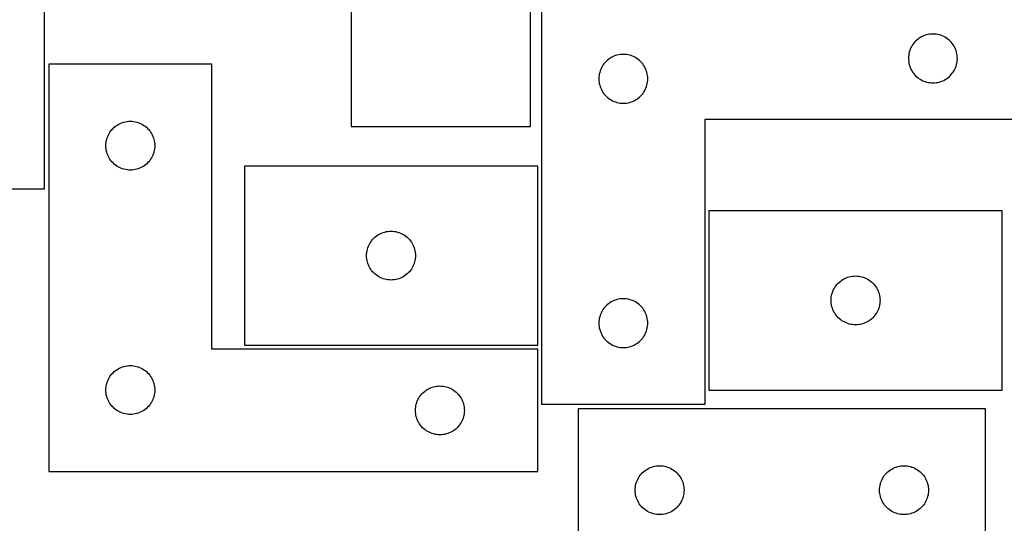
# Model space of a CAD drawing. Header units: millimetres. Extents: x 7 to 1243, y 7 to 1548.
# Tile 22 of 25: x 688 to 1051, y 1177 to 1362. Entities that reach past the tile are written whole.
import ezdxf

# ---------------------------------------------------------------- set-up
doc = ezdxf.new("R2010")
doc.units = ezdxf.units.MM
doc.layers.add('CUT', color=7, linetype='CONTINUOUS', true_color=0x000000)

msp = doc.modelspace()

# ---------------------------------------------------------------- linework, layer by layer
at = {"layer": 'CUT'}
for p, q in [((810.186369, 1430.917268), (810.186369, 1322.917268)), ((876.186369, 1322.917268), (876.186369, 1430.917268)), ((697.293852, 1299.968294), (697.293852, 1407.968294)), ((880.369566, 1220.459504), (880.369566, 1370.459504)), ((1020.388967, 1356.031359), (1019.869566, 1355.753733)), ((1020.925415, 1356.27442), (1020.388967, 1356.031359)), ((1021.47661, 1356.481875), (1020.925415, 1356.27442)), ((1022.040194, 1356.652836), (1021.47661, 1356.481875)), ((1022.613753, 1356.786572), (1022.040194, 1356.652836)), ((1023.19483, 1356.882508), (1022.613753, 1356.786572)), ((1023.780937, 1356.940234), (1023.19483, 1356.882508)), ((1024.369566, 1356.959504), (1023.780937, 1356.940234)), ((1024.958194, 1356.940234), (1024.369566, 1356.959504)), ((1025.544301, 1356.882508), (1024.958194, 1356.940234)), ((1026.125379, 1356.786572), (1025.544301, 1356.882508)), ((1026.698937, 1356.652836), (1026.125379, 1356.786572)), ((1027.262521, 1356.481875), (1026.698937, 1356.652836)), ((1027.813717, 1356.27442), (1027.262521, 1356.481875)), ((1028.350164, 1356.031359), (1027.813717, 1356.27442)), ((1028.869566, 1355.753733), (1028.350164, 1356.031359)), ((1016.575337, 1352.459504), (1016.297711, 1351.940102)), ((1016.886339, 1352.959636), (1016.575337, 1352.459504)), ((1017.229386, 1353.438357), (1016.886339, 1352.959636)), ((1017.603007, 1353.893616), (1017.229386, 1353.438357)), ((1018.005605, 1354.323465), (1017.603007, 1353.893616)), ((1018.435453, 1354.726062), (1018.005605, 1354.323465)), ((1018.890713, 1355.099684), (1018.435453, 1354.726062)), ((1019.369434, 1355.442731), (1018.890713, 1355.099684)), ((1019.869566, 1355.753733), (1019.369434, 1355.442731)), ((1029.369698, 1355.442731), (1028.869566, 1355.753733)), ((1029.848418, 1355.099684), (1029.369698, 1355.442731)), ((1030.303678, 1354.726062), (1029.848418, 1355.099684)), ((1030.733527, 1354.323465), (1030.303678, 1354.726062)), ((1031.136124, 1353.893616), (1030.733527, 1354.323465)), ((1031.509746, 1353.438357), (1031.136124, 1353.893616)), ((1031.852792, 1352.959636), (1031.509746, 1353.438357)), ((1032.163794, 1352.459504), (1031.852792, 1352.959636)), ((1032.44142, 1351.940102), (1032.163794, 1352.459504)), ((906.925415, 1348.77442), (906.388967, 1348.531359)), ((907.47661, 1348.981875), (906.925415, 1348.77442)), ((908.040194, 1349.152836), (907.47661, 1348.981875)), ((908.613753, 1349.286572), (908.040194, 1349.152836)), ((909.19483, 1349.382508), (908.613753, 1349.286572)), ((909.780937, 1349.440234), (909.19483, 1349.382508)), ((910.369566, 1349.459504), (909.780937, 1349.440234)), ((910.958194, 1349.440234), (910.369566, 1349.459504)), ((911.544301, 1349.382508), (910.958194, 1349.440234)), ((912.125379, 1349.286572), (911.544301, 1349.382508)), ((912.698937, 1349.152836), (912.125379, 1349.286572)), ((913.262521, 1348.981875), (912.698937, 1349.152836)), ((913.813717, 1348.77442), (913.262521, 1348.981875)), ((914.350164, 1348.531359), (913.813717, 1348.77442)), ((1015.446562, 1349.13424), (1015.388835, 1348.548132)), ((1015.542498, 1349.715317), (1015.446562, 1349.13424)), ((1015.676233, 1350.288875), (1015.542498, 1349.715317)), ((1015.847194, 1350.852459), (1015.676233, 1350.288875)), ((1016.05465, 1351.403655), (1015.847194, 1350.852459)), ((1016.297711, 1351.940102), (1016.05465, 1351.403655)), ((1032.684481, 1351.403655), (1032.44142, 1351.940102)), ((1032.891937, 1350.852459), (1032.684481, 1351.403655)), ((1033.062898, 1350.288875), (1032.891937, 1350.852459)), ((1033.196633, 1349.715317), (1033.062898, 1350.288875)), ((1033.292569, 1349.13424), (1033.196633, 1349.715317)), ((1033.350296, 1348.548132), (1033.292569, 1349.13424)), ((758.848571, 1345.823274), (698.848571, 1345.823274)), ((698.848571, 1345.823274), (698.848571, 1195.823274)), ((758.848571, 1240.823274), (758.848571, 1345.823274)), ((902.886339, 1345.459636), (902.575337, 1344.959504)), ((903.229386, 1345.938357), (902.886339, 1345.459636)), ((903.603007, 1346.393616), (903.229386, 1345.938357)), ((904.005605, 1346.823465), (903.603007, 1346.393616)), ((904.435453, 1347.226062), (904.005605, 1346.823465)), ((904.890713, 1347.599684), (904.435453, 1347.226062)), ((905.369434, 1347.942731), (904.890713, 1347.599684)), ((905.869566, 1348.253733), (905.369434, 1347.942731)), ((906.388967, 1348.531359), (905.869566, 1348.253733)), ((914.869566, 1348.253733), (914.350164, 1348.531359)), ((915.369698, 1347.942731), (914.869566, 1348.253733)), ((915.848418, 1347.599684), (915.369698, 1347.942731)), ((916.303678, 1347.226062), (915.848418, 1347.599684)), ((916.733527, 1346.823465), (916.303678, 1347.226062)), ((917.136124, 1346.393616), (916.733527, 1346.823465)), ((917.509746, 1345.938357), (917.136124, 1346.393616)), ((917.852792, 1345.459636), (917.509746, 1345.938357)), ((918.163794, 1344.959504), (917.852792, 1345.459636)), ((1015.388835, 1348.548132), (1015.369566, 1347.959504)), ((1015.369566, 1347.959504), (1015.388835, 1347.370876)), ((1015.388835, 1347.370876), (1015.446562, 1346.784768)), ((1015.446562, 1346.784768), (1015.542498, 1346.203691)), ((1015.542498, 1346.203691), (1015.676233, 1345.630133)), ((1015.676233, 1345.630133), (1015.847194, 1345.066549)), ((1015.847194, 1345.066549), (1016.05465, 1344.515353)), ((1032.684481, 1344.515353), (1032.891937, 1345.066549)), ((1032.891937, 1345.066549), (1033.062898, 1345.630133)), ((1033.062898, 1345.630133), (1033.196633, 1346.203691)), ((1033.196633, 1346.203691), (1033.292569, 1346.784768)), ((1033.292569, 1346.784768), (1033.350296, 1347.370876)), ((1033.369566, 1347.959504), (1033.350296, 1348.548132)), ((1033.350296, 1347.370876), (1033.369566, 1347.959504)), ((901.446562, 1341.63424), (901.388835, 1341.048132)), ((901.542498, 1342.215317), (901.446562, 1341.63424)), ((901.676233, 1342.788875), (901.542498, 1342.215317)), ((901.847194, 1343.352459), (901.676233, 1342.788875)), ((902.05465, 1343.903655), (901.847194, 1343.352459)), ((902.297711, 1344.440102), (902.05465, 1343.903655)), ((902.575337, 1344.959504), (902.297711, 1344.440102)), ((918.44142, 1344.440102), (918.163794, 1344.959504)), ((918.684481, 1343.903655), (918.44142, 1344.440102)), ((918.891937, 1343.352459), (918.684481, 1343.903655)), ((919.062898, 1342.788875), (918.891937, 1343.352459)), ((919.196633, 1342.215317), (919.062898, 1342.788875)), ((919.292569, 1341.63424), (919.196633, 1342.215317)), ((919.350296, 1341.048132), (919.292569, 1341.63424)), ((1016.05465, 1344.515353), (1016.297711, 1343.978906)), ((1016.297711, 1343.978906), (1016.575337, 1343.459504)), ((1016.575337, 1343.459504), (1016.886339, 1342.959372)), ((1016.886339, 1342.959372), (1017.229386, 1342.480651)), ((1017.229386, 1342.480651), (1017.603007, 1342.025392)), ((1017.603007, 1342.025392), (1018.005605, 1341.595543)), ((1018.005605, 1341.595543), (1018.435453, 1341.192946)), ((1030.303678, 1341.192946), (1030.733527, 1341.595543)), ((1030.733527, 1341.595543), (1031.136124, 1342.025392)), ((1031.136124, 1342.025392), (1031.509746, 1342.480651)), ((1031.509746, 1342.480651), (1031.852792, 1342.959372)), ((1031.852792, 1342.959372), (1032.163794, 1343.459504)), ((1032.163794, 1343.459504), (1032.44142, 1343.978906)), ((1032.44142, 1343.978906), (1032.684481, 1344.515353)), ((901.388835, 1341.048132), (901.369566, 1340.459504)), ((901.369566, 1340.459504), (901.388835, 1339.870876)), ((901.388835, 1339.870876), (901.446562, 1339.284768)), ((901.446562, 1339.284768), (901.542498, 1338.703691)), ((901.542498, 1338.703691), (901.676233, 1338.130133)), ((901.676233, 1338.130133), (901.847194, 1337.566549)), ((918.891937, 1337.566549), (919.062898, 1338.130133)), ((919.062898, 1338.130133), (919.196633, 1338.703691)), ((919.196633, 1338.703691), (919.292569, 1339.284768)), ((919.292569, 1339.284768), (919.350296, 1339.870876)), ((919.369566, 1340.459504), (919.350296, 1341.048132)), ((919.350296, 1339.870876), (919.369566, 1340.459504)), ((1018.435453, 1341.192946), (1018.890713, 1340.819324)), ((1018.890713, 1340.819324), (1019.369434, 1340.476278)), ((1019.369434, 1340.476278), (1019.869566, 1340.165275)), ((1019.869566, 1340.165275), (1020.388967, 1339.887649)), ((1020.388967, 1339.887649), (1020.925415, 1339.644588)), ((1020.925415, 1339.644588), (1021.47661, 1339.437133)), ((1021.47661, 1339.437133), (1022.040194, 1339.266172)), ((1022.040194, 1339.266172), (1022.613753, 1339.132436)), ((1022.613753, 1339.132436), (1023.19483, 1339.0365)), ((1023.19483, 1339.0365), (1023.780937, 1338.978774)), ((1023.780937, 1338.978774), (1024.369566, 1338.959504)), ((1024.369566, 1338.959504), (1024.958194, 1338.978774)), ((1024.958194, 1338.978774), (1025.544301, 1339.0365)), ((1025.544301, 1339.0365), (1026.125379, 1339.132436)), ((1026.125379, 1339.132436), (1026.698937, 1339.266172)), ((1026.698937, 1339.266172), (1027.262521, 1339.437133)), ((1027.262521, 1339.437133), (1027.813717, 1339.644588)), ((1027.813717, 1339.644588), (1028.350164, 1339.887649)), ((1028.350164, 1339.887649), (1028.869566, 1340.165275)), ((1028.869566, 1340.165275), (1029.369698, 1340.476278)), ((1029.369698, 1340.476278), (1029.848418, 1340.819324)), ((1029.848418, 1340.819324), (1030.303678, 1341.192946)), ((901.847194, 1337.566549), (902.05465, 1337.015353)), ((902.05465, 1337.015353), (902.297711, 1336.478906)), ((902.297711, 1336.478906), (902.575337, 1335.959504)), ((902.575337, 1335.959504), (902.886339, 1335.459372)), ((902.886339, 1335.459372), (903.229386, 1334.980651)), ((903.229386, 1334.980651), (903.603007, 1334.525392)), ((903.603007, 1334.525392), (904.005605, 1334.095543)), ((916.733527, 1334.095543), (917.136124, 1334.525392)), ((917.136124, 1334.525392), (917.509746, 1334.980651)), ((917.509746, 1334.980651), (917.852792, 1335.459372)), ((917.852792, 1335.459372), (918.163794, 1335.959504)), ((918.163794, 1335.959504), (918.44142, 1336.478906)), ((918.44142, 1336.478906), (918.684481, 1337.015353)), ((918.684481, 1337.015353), (918.891937, 1337.566549)), ((904.005605, 1334.095543), (904.435453, 1333.692946)), ((904.435453, 1333.692946), (904.890713, 1333.319324)), ((904.890713, 1333.319324), (905.369434, 1332.976278)), ((905.369434, 1332.976278), (905.869566, 1332.665275)), ((905.869566, 1332.665275), (906.388967, 1332.387649)), ((906.388967, 1332.387649), (906.925415, 1332.144588)), ((906.925415, 1332.144588), (907.47661, 1331.937133)), ((907.47661, 1331.937133), (908.040194, 1331.766172)), ((908.040194, 1331.766172), (908.613753, 1331.632436)), ((908.613753, 1331.632436), (909.19483, 1331.5365)), ((909.19483, 1331.5365), (909.780937, 1331.478774)), ((909.780937, 1331.478774), (910.369566, 1331.459504)), ((910.369566, 1331.459504), (910.958194, 1331.478774)), ((910.958194, 1331.478774), (911.544301, 1331.5365)), ((911.544301, 1331.5365), (912.125379, 1331.632436)), ((912.125379, 1331.632436), (912.698937, 1331.766172)), ((912.698937, 1331.766172), (913.262521, 1331.937133)), ((913.262521, 1331.937133), (913.813717, 1332.144588)), ((913.813717, 1332.144588), (914.350164, 1332.387649)), ((914.350164, 1332.387649), (914.869566, 1332.665275)), ((914.869566, 1332.665275), (915.369698, 1332.976278)), ((915.369698, 1332.976278), (915.848418, 1333.319324)), ((915.848418, 1333.319324), (916.303678, 1333.692946)), ((916.303678, 1333.692946), (916.733527, 1334.095543)), ((723.369718, 1322.963454), (723.848439, 1323.3065)), ((723.848439, 1323.3065), (724.348571, 1323.617502)), ((724.348571, 1323.617502), (724.867973, 1323.895128)), ((724.867973, 1323.895128), (725.40442, 1324.138189)), ((725.40442, 1324.138189), (725.955616, 1324.345645)), ((725.955616, 1324.345645), (726.519199, 1324.516606)), ((726.519199, 1324.516606), (727.092758, 1324.650341)), ((727.092758, 1324.650341), (727.673835, 1324.746277)), ((727.673835, 1324.746277), (728.259943, 1324.804004)), ((728.259943, 1324.804004), (728.848571, 1324.823274)), ((728.848571, 1324.823274), (729.437199, 1324.804004)), ((729.437199, 1324.804004), (730.023307, 1324.746277)), ((730.023307, 1324.746277), (730.604384, 1324.650341)), ((730.604384, 1324.650341), (731.177942, 1324.516606)), ((731.177942, 1324.516606), (731.741526, 1324.345645)), ((731.741526, 1324.345645), (732.292722, 1324.138189)), ((732.292722, 1324.138189), (732.829169, 1323.895128)), ((732.829169, 1323.895128), (733.348571, 1323.617502)), ((733.348571, 1323.617502), (733.848703, 1323.3065)), ((733.848703, 1323.3065), (734.327424, 1322.963454)), ((1060.369566, 1325.459504), (940.369566, 1325.459504)), ((940.369566, 1325.459504), (940.369566, 1220.459504)), ((720.533655, 1319.267424), (720.776716, 1319.803872)), ((720.776716, 1319.803872), (721.054342, 1320.323274)), ((721.054342, 1320.323274), (721.365344, 1320.823406)), ((721.365344, 1320.823406), (721.708391, 1321.302126)), ((721.708391, 1321.302126), (722.082013, 1321.757386)), ((722.082013, 1321.757386), (722.48461, 1322.187235)), ((722.48461, 1322.187235), (722.914459, 1322.589832)), ((722.914459, 1322.589832), (723.369718, 1322.963454)), ((734.327424, 1322.963454), (734.782683, 1322.589832)), ((734.782683, 1322.589832), (735.212532, 1322.187235)), ((735.212532, 1322.187235), (735.615129, 1321.757386)), ((735.615129, 1321.757386), (735.988751, 1321.302126)), ((735.988751, 1321.302126), (736.331797, 1320.823406)), ((736.331797, 1320.823406), (736.642799, 1320.323274)), ((736.642799, 1320.323274), (736.920426, 1319.803872)), ((736.920426, 1319.803872), (737.163487, 1319.267424)), ((810.186369, 1322.917268), (876.186369, 1322.917268)), ((719.848571, 1315.823274), (719.867841, 1316.411902)), ((719.867841, 1316.411902), (719.925567, 1316.998009)), ((719.925567, 1316.998009), (720.021503, 1317.579086)), ((720.021503, 1317.579086), (720.155238, 1318.152645)), ((720.155238, 1318.152645), (720.3262, 1318.716229)), ((720.3262, 1318.716229), (720.533655, 1319.267424)), ((737.163487, 1319.267424), (737.370942, 1318.716229)), ((737.370942, 1318.716229), (737.541903, 1318.152645)), ((737.541903, 1318.152645), (737.675638, 1317.579086)), ((737.675638, 1317.579086), (737.771575, 1316.998009)), ((737.771575, 1316.998009), (737.829301, 1316.411902)), ((737.829301, 1316.411902), (737.848571, 1315.823274)), ((719.867841, 1315.234645), (719.848571, 1315.823274)), ((719.925567, 1314.648538), (719.867841, 1315.234645)), ((720.021503, 1314.067461), (719.925567, 1314.648538)), ((720.155238, 1313.493902), (720.021503, 1314.067461)), ((720.3262, 1312.930318), (720.155238, 1313.493902)), ((720.533655, 1312.379123), (720.3262, 1312.930318)), ((720.776716, 1311.842675), (720.533655, 1312.379123)), ((737.163487, 1312.379123), (736.920426, 1311.842675)), ((737.370942, 1312.930318), (737.163487, 1312.379123)), ((737.541903, 1313.493902), (737.370942, 1312.930318)), ((737.675638, 1314.067461), (737.541903, 1313.493902)), ((737.771575, 1314.648538), (737.675638, 1314.067461)), ((737.829301, 1315.234645), (737.771575, 1314.648538)), ((737.848571, 1315.823274), (737.829301, 1315.234645)), ((721.054342, 1311.323274), (720.776716, 1311.842675)), ((721.365344, 1310.823141), (721.054342, 1311.323274)), ((721.708391, 1310.344421), (721.365344, 1310.823141)), ((722.082013, 1309.889161), (721.708391, 1310.344421)), ((722.48461, 1309.459313), (722.082013, 1309.889161)), ((722.914459, 1309.056715), (722.48461, 1309.459313)), ((723.369718, 1308.683093), (722.914459, 1309.056715)), ((734.782683, 1309.056715), (734.327424, 1308.683093)), ((735.212532, 1309.459313), (734.782683, 1309.056715)), ((735.615129, 1309.889161), (735.212532, 1309.459313)), ((735.988751, 1310.344421), (735.615129, 1309.889161)), ((736.331797, 1310.823141), (735.988751, 1310.344421)), ((736.642799, 1311.323274), (736.331797, 1310.823141)), ((736.920426, 1311.842675), (736.642799, 1311.323274)), ((723.848439, 1308.340047), (723.369718, 1308.683093)), ((724.348571, 1308.029045), (723.848439, 1308.340047)), ((724.867973, 1307.751419), (724.348571, 1308.029045)), ((725.40442, 1307.508358), (724.867973, 1307.751419)), ((725.955616, 1307.300902), (725.40442, 1307.508358)), ((726.519199, 1307.129941), (725.955616, 1307.300902)), ((727.092758, 1306.996206), (726.519199, 1307.129941)), ((727.673835, 1306.90027), (727.092758, 1306.996206)), ((728.259943, 1306.842543), (727.673835, 1306.90027)), ((728.848571, 1306.823274), (728.259943, 1306.842543)), ((729.437199, 1306.842543), (728.848571, 1306.823274)), ((730.023307, 1306.90027), (729.437199, 1306.842543)), ((730.604384, 1306.996206), (730.023307, 1306.90027)), ((731.177942, 1307.129941), (730.604384, 1306.996206)), ((731.741526, 1307.300902), (731.177942, 1307.129941)), ((732.292722, 1307.508358), (731.741526, 1307.300902)), ((732.829169, 1307.751419), (732.292722, 1307.508358)), ((733.348571, 1308.029045), (732.829169, 1307.751419)), ((733.848703, 1308.340047), (733.348571, 1308.029045)), ((734.327424, 1308.683093), (733.848703, 1308.340047)), ((878.846923, 1308.336213), (770.846923, 1308.336213)), ((770.846923, 1308.336213), (770.846923, 1242.336213)), ((878.846923, 1242.336213), (878.846923, 1308.336213)), ((631.293852, 1299.968294), (697.293852, 1299.968294)), ((1049.889767, 1291.832798), (941.889767, 1291.832798)), ((941.889767, 1291.832798), (941.889767, 1225.832798)), ((1049.889767, 1225.832798), (1049.889767, 1291.832798)), ((820.346923, 1283.130442), (820.866324, 1283.408068)), ((820.866324, 1283.408068), (821.402772, 1283.651129)), ((821.402772, 1283.651129), (821.953967, 1283.858584)), ((821.953967, 1283.858584), (822.517551, 1284.029546)), ((822.517551, 1284.029546), (823.09111, 1284.163281)), ((823.09111, 1284.163281), (823.672187, 1284.259217)), ((823.672187, 1284.259217), (824.258294, 1284.316943)), ((824.258294, 1284.316943), (824.846923, 1284.336213)), ((824.846923, 1284.336213), (825.435551, 1284.316943)), ((825.435551, 1284.316943), (826.021658, 1284.259217)), ((826.021658, 1284.259217), (826.602736, 1284.163281)), ((826.602736, 1284.163281), (827.176294, 1284.029546)), ((827.176294, 1284.029546), (827.739878, 1283.858584)), ((827.739878, 1283.858584), (828.291074, 1283.651129)), ((828.291074, 1283.651129), (828.827521, 1283.408068)), ((828.827521, 1283.408068), (829.346923, 1283.130442)), ((816.775068, 1279.316811), (817.052694, 1279.836213)), ((817.052694, 1279.836213), (817.363696, 1280.336345)), ((817.363696, 1280.336345), (817.706743, 1280.815066)), ((817.706743, 1280.815066), (818.080364, 1281.270325)), ((818.080364, 1281.270325), (818.482962, 1281.700174)), ((818.482962, 1281.700174), (818.91281, 1282.102771)), ((818.91281, 1282.102771), (819.36807, 1282.476393)), ((819.36807, 1282.476393), (819.846791, 1282.81944)), ((819.846791, 1282.81944), (820.346923, 1283.130442)), ((829.346923, 1283.130442), (829.847055, 1282.81944)), ((829.847055, 1282.81944), (830.325775, 1282.476393)), ((830.325775, 1282.476393), (830.781035, 1282.102771)), ((830.781035, 1282.102771), (831.210884, 1281.700174)), ((831.210884, 1281.700174), (831.613481, 1281.270325)), ((831.613481, 1281.270325), (831.987103, 1280.815066)), ((831.987103, 1280.815066), (832.330149, 1280.336345)), ((832.330149, 1280.336345), (832.641151, 1279.836213)), ((832.641151, 1279.836213), (832.918777, 1279.316811)), ((815.866192, 1275.924841), (815.923919, 1276.510949)), ((815.923919, 1276.510949), (816.019855, 1277.092026)), ((816.019855, 1277.092026), (816.15359, 1277.665585)), ((816.15359, 1277.665585), (816.324551, 1278.229168)), ((816.324551, 1278.229168), (816.532007, 1278.780364)), ((816.532007, 1278.780364), (816.775068, 1279.316811)), ((832.918777, 1279.316811), (833.161838, 1278.780364)), ((833.161838, 1278.780364), (833.369294, 1278.229168)), ((833.369294, 1278.229168), (833.540255, 1277.665585)), ((833.540255, 1277.665585), (833.67399, 1277.092026)), ((833.67399, 1277.092026), (833.769926, 1276.510949)), ((833.769926, 1276.510949), (833.827653, 1275.924841)), ((815.846923, 1275.336213), (815.866192, 1275.924841)), ((815.866192, 1274.747585), (815.846923, 1275.336213)), ((815.923919, 1274.161477), (815.866192, 1274.747585)), ((816.019855, 1273.5804), (815.923919, 1274.161477)), ((816.15359, 1273.006842), (816.019855, 1273.5804)), ((816.324551, 1272.443258), (816.15359, 1273.006842)), ((833.540255, 1273.006842), (833.369294, 1272.443258)), ((833.67399, 1273.5804), (833.540255, 1273.006842)), ((833.769926, 1274.161477), (833.67399, 1273.5804)), ((833.827653, 1274.747585), (833.769926, 1274.161477)), ((833.827653, 1275.924841), (833.846923, 1275.336213)), ((833.846923, 1275.336213), (833.827653, 1274.747585)), ((816.532007, 1271.892062), (816.324551, 1272.443258)), ((816.775068, 1271.355615), (816.532007, 1271.892062)), ((817.052694, 1270.836213), (816.775068, 1271.355615)), ((817.363696, 1270.336081), (817.052694, 1270.836213)), ((817.706743, 1269.85736), (817.363696, 1270.336081)), ((818.080364, 1269.402101), (817.706743, 1269.85736)), ((818.482962, 1268.972252), (818.080364, 1269.402101)), ((818.91281, 1268.569655), (818.482962, 1268.972252)), ((831.210884, 1268.972252), (830.781035, 1268.569655)), ((831.613481, 1269.402101), (831.210884, 1268.972252)), ((831.987103, 1269.85736), (831.613481, 1269.402101)), ((832.330149, 1270.336081), (831.987103, 1269.85736)), ((832.641151, 1270.836213), (832.330149, 1270.336081)), ((832.918777, 1271.355615), (832.641151, 1270.836213)), ((833.161838, 1271.892062), (832.918777, 1271.355615)), ((833.369294, 1272.443258), (833.161838, 1271.892062)), ((819.36807, 1268.196033), (818.91281, 1268.569655)), ((819.846791, 1267.852987), (819.36807, 1268.196033)), ((820.346923, 1267.541984), (819.846791, 1267.852987)), ((820.866324, 1267.264358), (820.346923, 1267.541984)), ((821.402772, 1267.021297), (820.866324, 1267.264358)), ((821.953967, 1266.813842), (821.402772, 1267.021297)), ((822.517551, 1266.642881), (821.953967, 1266.813842)), ((823.09111, 1266.509146), (822.517551, 1266.642881)), ((823.672187, 1266.413209), (823.09111, 1266.509146)), ((824.258294, 1266.355483), (823.672187, 1266.413209)), ((824.846923, 1266.336213), (824.258294, 1266.355483)), ((825.435551, 1266.355483), (824.846923, 1266.336213)), ((826.021658, 1266.413209), (825.435551, 1266.355483)), ((826.602736, 1266.509146), (826.021658, 1266.413209)), ((827.176294, 1266.642881), (826.602736, 1266.509146)), ((827.739878, 1266.813842), (827.176294, 1266.642881)), ((828.291074, 1267.021297), (827.739878, 1266.813842)), ((828.827521, 1267.264358), (828.291074, 1267.021297)), ((829.346923, 1267.541984), (828.827521, 1267.264358)), ((829.847055, 1267.852987), (829.346923, 1267.541984)), ((830.325775, 1268.196033), (829.847055, 1267.852987)), ((830.781035, 1268.569655), (830.325775, 1268.196033)), ((989.525806, 1265.196759), (989.955655, 1265.599356)), ((989.955655, 1265.599356), (990.410915, 1265.972978)), ((990.410915, 1265.972978), (990.889635, 1266.316025)), ((990.889635, 1266.316025), (991.389767, 1266.627027)), ((991.389767, 1266.627027), (991.909169, 1266.904653)), ((991.909169, 1266.904653), (992.445617, 1267.147714)), ((992.445617, 1267.147714), (992.996812, 1267.355169)), ((992.996812, 1267.355169), (993.560396, 1267.526131)), ((993.560396, 1267.526131), (994.133955, 1267.659866)), ((994.133955, 1267.659866), (994.715032, 1267.755802)), ((994.715032, 1267.755802), (995.301139, 1267.813528)), ((995.301139, 1267.813528), (995.889767, 1267.832798)), ((995.889767, 1267.832798), (996.478396, 1267.813528)), ((996.478396, 1267.813528), (997.064503, 1267.755802)), ((997.064503, 1267.755802), (997.64558, 1267.659866)), ((997.64558, 1267.659866), (998.219139, 1267.526131)), ((998.219139, 1267.526131), (998.782723, 1267.355169)), ((998.782723, 1267.355169), (999.333918, 1267.147714)), ((999.333918, 1267.147714), (999.870366, 1266.904653)), ((999.870366, 1266.904653), (1000.389767, 1266.627027)), ((1000.389767, 1266.627027), (1000.8899, 1266.316025)), ((1000.8899, 1266.316025), (1001.36862, 1265.972978)), ((1001.36862, 1265.972978), (1001.82388, 1265.599356)), ((1001.82388, 1265.599356), (1002.253728, 1265.196759)), ((987.196435, 1261.16217), (987.367396, 1261.725753)), ((987.367396, 1261.725753), (987.574852, 1262.276949)), ((987.574852, 1262.276949), (987.817913, 1262.813396)), ((987.817913, 1262.813396), (988.095539, 1263.332798)), ((988.095539, 1263.332798), (988.406541, 1263.83293)), ((988.406541, 1263.83293), (988.749587, 1264.311651)), ((988.749587, 1264.311651), (989.123209, 1264.76691)), ((989.123209, 1264.76691), (989.525806, 1265.196759)), ((1002.253728, 1265.196759), (1002.656326, 1264.76691)), ((1002.656326, 1264.76691), (1003.029948, 1264.311651)), ((1003.029948, 1264.311651), (1003.372994, 1263.83293)), ((1003.372994, 1263.83293), (1003.683996, 1263.332798)), ((1003.683996, 1263.332798), (1003.961622, 1262.813396)), ((1003.961622, 1262.813396), (1004.204683, 1262.276949)), ((1004.204683, 1262.276949), (1004.412139, 1261.725753)), ((1004.412139, 1261.725753), (1004.5831, 1261.16217)), ((905.869566, 1258.253733), (905.369434, 1257.942731)), ((906.388967, 1258.531359), (905.869566, 1258.253733)), ((906.925415, 1258.77442), (906.388967, 1258.531359)), ((907.47661, 1258.981875), (906.925415, 1258.77442)), ((908.040194, 1259.152836), (907.47661, 1258.981875)), ((908.613753, 1259.286572), (908.040194, 1259.152836)), ((909.19483, 1259.382508), (908.613753, 1259.286572)), ((909.780937, 1259.440234), (909.19483, 1259.382508)), ((910.369566, 1259.459504), (909.780937, 1259.440234)), ((910.958194, 1259.440234), (910.369566, 1259.459504)), ((911.544301, 1259.382508), (910.958194, 1259.440234)), ((912.125379, 1259.286572), (911.544301, 1259.382508)), ((912.698937, 1259.152836), (912.125379, 1259.286572)), ((913.262521, 1258.981875), (912.698937, 1259.152836)), ((913.813717, 1258.77442), (913.262521, 1258.981875)), ((914.350164, 1258.531359), (913.813717, 1258.77442)), ((914.869566, 1258.253733), (914.350164, 1258.531359)), ((915.369698, 1257.942731), (914.869566, 1258.253733)), ((986.889767, 1258.832798), (986.909037, 1259.421426)), ((986.909037, 1258.24417), (986.889767, 1258.832798)), ((986.909037, 1259.421426), (986.966764, 1260.007534)), ((986.966764, 1257.658062), (986.909037, 1258.24417)), ((986.966764, 1260.007534), (987.0627, 1260.588611)), ((987.0627, 1260.588611), (987.196435, 1261.16217)), ((1004.5831, 1261.16217), (1004.716835, 1260.588611)), ((1004.716835, 1260.588611), (1004.812771, 1260.007534)), ((1004.812771, 1260.007534), (1004.870498, 1259.421426)), ((1004.870498, 1258.24417), (1004.812771, 1257.658062)), ((1004.870498, 1259.421426), (1004.889767, 1258.832798)), ((1004.889767, 1258.832798), (1004.870498, 1258.24417)), ((902.297711, 1254.440102), (902.05465, 1253.903655)), ((902.575337, 1254.959504), (902.297711, 1254.440102)), ((902.886339, 1255.459636), (902.575337, 1254.959504)), ((903.229386, 1255.938357), (902.886339, 1255.459636)), ((903.603007, 1256.393616), (903.229386, 1255.938357)), ((904.005605, 1256.823465), (903.603007, 1256.393616)), ((904.435453, 1257.226062), (904.005605, 1256.823465)), ((904.890713, 1257.599684), (904.435453, 1257.226062)), ((905.369434, 1257.942731), (904.890713, 1257.599684)), ((915.848418, 1257.599684), (915.369698, 1257.942731)), ((916.303678, 1257.226062), (915.848418, 1257.599684)), ((916.733527, 1256.823465), (916.303678, 1257.226062)), ((917.136124, 1256.393616), (916.733527, 1256.823465)), ((917.509746, 1255.938357), (917.136124, 1256.393616)), ((917.852792, 1255.459636), (917.509746, 1255.938357)), ((918.163794, 1254.959504), (917.852792, 1255.459636)), ((918.44142, 1254.440102), (918.163794, 1254.959504)), ((918.684481, 1253.903655), (918.44142, 1254.440102)), ((987.0627, 1257.076985), (986.966764, 1257.658062)), ((987.196435, 1256.503427), (987.0627, 1257.076985)), ((987.367396, 1255.939843), (987.196435, 1256.503427)), ((987.574852, 1255.388647), (987.367396, 1255.939843)), ((987.817913, 1254.8522), (987.574852, 1255.388647)), ((988.095539, 1254.332798), (987.817913, 1254.8522)), ((1003.961622, 1254.8522), (1003.683996, 1254.332798)), ((1004.204683, 1255.388647), (1003.961622, 1254.8522)), ((1004.412139, 1255.939843), (1004.204683, 1255.388647)), ((1004.5831, 1256.503427), (1004.412139, 1255.939843)), ((1004.716835, 1257.076985), (1004.5831, 1256.503427)), ((1004.812771, 1257.658062), (1004.716835, 1257.076985)), ((901.388835, 1251.048132), (901.369566, 1250.459504)), ((901.446562, 1251.63424), (901.388835, 1251.048132)), ((901.542498, 1252.215317), (901.446562, 1251.63424)), ((901.676233, 1252.788875), (901.542498, 1252.215317)), ((901.847194, 1253.352459), (901.676233, 1252.788875)), ((902.05465, 1253.903655), (901.847194, 1253.352459)), ((918.891937, 1253.352459), (918.684481, 1253.903655)), ((919.062898, 1252.788875), (918.891937, 1253.352459)), ((919.196633, 1252.215317), (919.062898, 1252.788875)), ((919.292569, 1251.63424), (919.196633, 1252.215317)), ((919.350296, 1251.048132), (919.292569, 1251.63424)), ((919.369566, 1250.459504), (919.350296, 1251.048132)), ((988.406541, 1253.832666), (988.095539, 1254.332798)), ((988.749587, 1253.353945), (988.406541, 1253.832666)), ((989.123209, 1252.898686), (988.749587, 1253.353945)), ((989.525806, 1252.468837), (989.123209, 1252.898686)), ((989.955655, 1252.06624), (989.525806, 1252.468837)), ((990.410915, 1251.692618), (989.955655, 1252.06624)), ((990.889635, 1251.349572), (990.410915, 1251.692618)), ((991.389767, 1251.03857), (990.889635, 1251.349572)), ((991.909169, 1250.760943), (991.389767, 1251.03857)), ((992.445617, 1250.517882), (991.909169, 1250.760943)), ((999.870366, 1250.760943), (999.333918, 1250.517882)), ((1000.389767, 1251.03857), (999.870366, 1250.760943)), ((1000.8899, 1251.349572), (1000.389767, 1251.03857)), ((1001.36862, 1251.692618), (1000.8899, 1251.349572)), ((1001.82388, 1252.06624), (1001.36862, 1251.692618)), ((1002.253728, 1252.468837), (1001.82388, 1252.06624)), ((1002.656326, 1252.898686), (1002.253728, 1252.468837)), ((1003.029948, 1253.353945), (1002.656326, 1252.898686)), ((1003.372994, 1253.832666), (1003.029948, 1253.353945)), ((1003.683996, 1254.332798), (1003.372994, 1253.832666)), ((901.369566, 1250.459504), (901.388835, 1249.870876)), ((901.388835, 1249.870876), (901.446562, 1249.284768)), ((901.446562, 1249.284768), (901.542498, 1248.703691)), ((901.542498, 1248.703691), (901.676233, 1248.130133)), ((901.676233, 1248.130133), (901.847194, 1247.566549)), ((901.847194, 1247.566549), (902.05465, 1247.015353)), ((918.684481, 1247.015353), (918.891937, 1247.566549)), ((918.891937, 1247.566549), (919.062898, 1248.130133)), ((919.062898, 1248.130133), (919.196633, 1248.703691)), ((919.196633, 1248.703691), (919.292569, 1249.284768)), ((919.292569, 1249.284768), (919.350296, 1249.870876)), ((919.350296, 1249.870876), (919.369566, 1250.459504)), ((992.996812, 1250.310427), (992.445617, 1250.517882)), ((993.560396, 1250.139466), (992.996812, 1250.310427)), ((994.133955, 1250.005731), (993.560396, 1250.139466)), ((994.715032, 1249.909794), (994.133955, 1250.005731)), ((995.301139, 1249.852068), (994.715032, 1249.909794)), ((995.889767, 1249.832798), (995.301139, 1249.852068)), ((996.478396, 1249.852068), (995.889767, 1249.832798)), ((997.064503, 1249.909794), (996.478396, 1249.852068)), ((997.64558, 1250.005731), (997.064503, 1249.909794)), ((998.219139, 1250.139466), (997.64558, 1250.005731)), ((998.782723, 1250.310427), (998.219139, 1250.139466)), ((999.333918, 1250.517882), (998.782723, 1250.310427)), ((902.05465, 1247.015353), (902.297711, 1246.478906)), ((902.297711, 1246.478906), (902.575337, 1245.959504)), ((902.575337, 1245.959504), (902.886339, 1245.459372)), ((902.886339, 1245.459372), (903.229386, 1244.980651)), ((903.229386, 1244.980651), (903.603007, 1244.525392)), ((903.603007, 1244.525392), (904.005605, 1244.095543)), ((904.005605, 1244.095543), (904.435453, 1243.692946)), ((904.435453, 1243.692946), (904.890713, 1243.319324)), ((915.848418, 1243.319324), (916.303678, 1243.692946)), ((916.303678, 1243.692946), (916.733527, 1244.095543)), ((916.733527, 1244.095543), (917.136124, 1244.525392)), ((917.136124, 1244.525392), (917.509746, 1244.980651)), ((917.509746, 1244.980651), (917.852792, 1245.459372)), ((917.852792, 1245.459372), (918.163794, 1245.959504)), ((918.163794, 1245.959504), (918.44142, 1246.478906)), ((918.44142, 1246.478906), (918.684481, 1247.015353)), ((878.848571, 1240.823274), (758.848571, 1240.823274)), ((770.846923, 1242.336213), (878.846923, 1242.336213)), ((878.848571, 1195.823274), (878.848571, 1240.823274)), ((904.890713, 1243.319324), (905.369434, 1242.976278)), ((905.369434, 1242.976278), (905.869566, 1242.665275)), ((905.869566, 1242.665275), (906.388967, 1242.387649)), ((906.388967, 1242.387649), (906.925415, 1242.144588)), ((906.925415, 1242.144588), (907.47661, 1241.937133)), ((907.47661, 1241.937133), (908.040194, 1241.766172)), ((908.040194, 1241.766172), (908.613753, 1241.632436)), ((908.613753, 1241.632436), (909.19483, 1241.5365)), ((909.19483, 1241.5365), (909.780937, 1241.478774)), ((909.780937, 1241.478774), (910.369566, 1241.459504)), ((910.369566, 1241.459504), (910.958194, 1241.478774)), ((910.958194, 1241.478774), (911.544301, 1241.5365)), ((911.544301, 1241.5365), (912.125379, 1241.632436)), ((912.125379, 1241.632436), (912.698937, 1241.766172)), ((912.698937, 1241.766172), (913.262521, 1241.937133)), ((913.262521, 1241.937133), (913.813717, 1242.144588)), ((913.813717, 1242.144588), (914.350164, 1242.387649)), ((914.350164, 1242.387649), (914.869566, 1242.665275)), ((914.869566, 1242.665275), (915.369698, 1242.976278)), ((915.369698, 1242.976278), (915.848418, 1243.319324)), ((722.914459, 1232.589832), (723.369718, 1232.963454)), ((723.369718, 1232.963454), (723.848439, 1233.3065)), ((723.848439, 1233.3065), (724.348571, 1233.617502)), ((724.348571, 1233.617502), (724.867973, 1233.895128)), ((724.867973, 1233.895128), (725.40442, 1234.138189)), ((725.40442, 1234.138189), (725.955616, 1234.345645)), ((725.955616, 1234.345645), (726.519199, 1234.516606)), ((726.519199, 1234.516606), (727.092758, 1234.650341)), ((727.092758, 1234.650341), (727.673835, 1234.746277)), ((727.673835, 1234.746277), (728.259943, 1234.804004)), ((728.259943, 1234.804004), (728.848571, 1234.823274)), ((728.848571, 1234.823274), (729.437199, 1234.804004)), ((729.437199, 1234.804004), (730.023307, 1234.746277)), ((730.023307, 1234.746277), (730.604384, 1234.650341)), ((730.604384, 1234.650341), (731.177942, 1234.516606)), ((731.177942, 1234.516606), (731.741526, 1234.345645)), ((731.741526, 1234.345645), (732.292722, 1234.138189)), ((732.292722, 1234.138189), (732.829169, 1233.895128)), ((732.829169, 1233.895128), (733.348571, 1233.617502)), ((733.348571, 1233.617502), (733.848703, 1233.3065)), ((733.848703, 1233.3065), (734.327424, 1232.963454)), ((734.327424, 1232.963454), (734.782683, 1232.589832)), ((720.3262, 1228.716229), (720.533655, 1229.267424)), ((720.533655, 1229.267424), (720.776716, 1229.803872)), ((720.776716, 1229.803872), (721.054342, 1230.323274)), ((721.054342, 1230.323274), (721.365344, 1230.823406)), ((721.365344, 1230.823406), (721.708391, 1231.302126)), ((721.708391, 1231.302126), (722.082013, 1231.757386)), ((722.082013, 1231.757386), (722.48461, 1232.187235)), ((722.48461, 1232.187235), (722.914459, 1232.589832)), ((734.782683, 1232.589832), (735.212532, 1232.187235)), ((735.212532, 1232.187235), (735.615129, 1231.757386)), ((735.615129, 1231.757386), (735.988751, 1231.302126)), ((735.988751, 1231.302126), (736.331797, 1230.823406)), ((736.331797, 1230.823406), (736.642799, 1230.323274)), ((736.642799, 1230.323274), (736.920426, 1229.803872)), ((736.920426, 1229.803872), (737.163487, 1229.267424)), ((737.163487, 1229.267424), (737.370942, 1228.716229)), ((719.848571, 1225.823274), (719.867841, 1226.411902)), ((719.867841, 1225.234645), (719.848571, 1225.823274)), ((719.867841, 1226.411902), (719.925567, 1226.998009)), ((719.925567, 1226.998009), (720.021503, 1227.579086)), ((720.021503, 1227.579086), (720.155238, 1228.152645)), ((720.155238, 1228.152645), (720.3262, 1228.716229)), ((737.370942, 1228.716229), (737.541903, 1228.152645)), ((737.541903, 1228.152645), (737.675638, 1227.579086)), ((737.675638, 1227.579086), (737.771575, 1226.998009)), ((737.771575, 1226.998009), (737.829301, 1226.411902)), ((737.829301, 1226.411902), (737.848571, 1225.823274)), ((737.848571, 1225.823274), (737.829301, 1225.234645)), ((836.914459, 1225.089832), (837.369718, 1225.463454)), ((837.369718, 1225.463454), (837.848439, 1225.8065)), ((837.848439, 1225.8065), (838.348571, 1226.117502)), ((838.348571, 1226.117502), (838.867973, 1226.395128)), ((838.867973, 1226.395128), (839.40442, 1226.638189)), ((839.40442, 1226.638189), (839.955616, 1226.845645)), ((839.955616, 1226.845645), (840.519199, 1227.016606)), ((840.519199, 1227.016606), (841.092758, 1227.150341)), ((841.092758, 1227.150341), (841.673835, 1227.246277)), ((841.673835, 1227.246277), (842.259943, 1227.304004)), ((842.259943, 1227.304004), (842.848571, 1227.323274)), ((842.848571, 1227.323274), (843.437199, 1227.304004)), ((843.437199, 1227.304004), (844.023307, 1227.246277)), ((844.023307, 1227.246277), (844.604384, 1227.150341)), ((844.604384, 1227.150341), (845.177942, 1227.016606)), ((845.177942, 1227.016606), (845.741526, 1226.845645)), ((845.741526, 1226.845645), (846.292722, 1226.638189)), ((846.292722, 1226.638189), (846.829169, 1226.395128)), ((846.829169, 1226.395128), (847.348571, 1226.117502)), ((847.348571, 1226.117502), (847.848703, 1225.8065)), ((847.848703, 1225.8065), (848.327424, 1225.463454)), ((848.327424, 1225.463454), (848.782683, 1225.089832)), ((941.889767, 1225.832798), (1049.889767, 1225.832798)), ((719.925567, 1224.648538), (719.867841, 1225.234645)), ((720.021503, 1224.067461), (719.925567, 1224.648538)), ((720.155238, 1223.493902), (720.021503, 1224.067461)), ((720.3262, 1222.930318), (720.155238, 1223.493902)), ((720.533655, 1222.379123), (720.3262, 1222.930318)), ((720.776716, 1221.842675), (720.533655, 1222.379123)), ((721.054342, 1221.323274), (720.776716, 1221.842675)), ((736.920426, 1221.842675), (736.642799, 1221.323274)), ((737.163487, 1222.379123), (736.920426, 1221.842675)), ((737.370942, 1222.930318), (737.163487, 1222.379123)), ((737.541903, 1223.493902), (737.370942, 1222.930318)), ((737.675638, 1224.067461), (737.541903, 1223.493902)), ((737.771575, 1224.648538), (737.675638, 1224.067461)), ((737.829301, 1225.234645), (737.771575, 1224.648538)), ((834.3262, 1221.216229), (834.533655, 1221.767424)), ((834.533655, 1221.767424), (834.776716, 1222.303872)), ((834.776716, 1222.303872), (835.054342, 1222.823274)), ((835.054342, 1222.823274), (835.365344, 1223.323406)), ((835.365344, 1223.323406), (835.708391, 1223.802126)), ((835.708391, 1223.802126), (836.082013, 1224.257386)), ((836.082013, 1224.257386), (836.48461, 1224.687235)), ((836.48461, 1224.687235), (836.914459, 1225.089832)), ((848.782683, 1225.089832), (849.212532, 1224.687235)), ((849.212532, 1224.687235), (849.615129, 1224.257386)), ((849.615129, 1224.257386), (849.988751, 1223.802126)), ((849.988751, 1223.802126), (850.331797, 1223.323406)), ((850.331797, 1223.323406), (850.642799, 1222.823274)), ((850.642799, 1222.823274), (850.920426, 1222.303872)), ((850.920426, 1222.303872), (851.163487, 1221.767424)), ((851.163487, 1221.767424), (851.370942, 1221.216229)), ((721.365344, 1220.823141), (721.054342, 1221.323274)), ((721.708391, 1220.344421), (721.365344, 1220.823141)), ((722.082013, 1219.889161), (721.708391, 1220.344421)), ((722.48461, 1219.459313), (722.082013, 1219.889161)), ((722.914459, 1219.056715), (722.48461, 1219.459313)), ((723.369718, 1218.683093), (722.914459, 1219.056715)), ((723.848439, 1218.340047), (723.369718, 1218.683093)), ((724.348571, 1218.029045), (723.848439, 1218.340047)), ((733.848703, 1218.340047), (733.348571, 1218.029045)), ((734.327424, 1218.683093), (733.848703, 1218.340047)), ((734.782683, 1219.056715), (734.327424, 1218.683093)), ((735.212532, 1219.459313), (734.782683, 1219.056715)), ((735.615129, 1219.889161), (735.212532, 1219.459313)), ((735.988751, 1220.344421), (735.615129, 1219.889161)), ((736.331797, 1220.823141), (735.988751, 1220.344421)), ((736.642799, 1221.323274), (736.331797, 1220.823141)), ((833.848571, 1218.323274), (833.867841, 1218.911902)), ((833.867841, 1217.734645), (833.848571, 1218.323274)), ((833.867841, 1218.911902), (833.925567, 1219.498009)), ((833.925567, 1219.498009), (834.021503, 1220.079086)), ((834.021503, 1220.079086), (834.155238, 1220.652645)), ((834.155238, 1220.652645), (834.3262, 1221.216229)), ((851.370942, 1221.216229), (851.541903, 1220.652645)), ((851.541903, 1220.652645), (851.675638, 1220.079086)), ((851.675638, 1220.079086), (851.771575, 1219.498009)), ((851.771575, 1219.498009), (851.829301, 1218.911902)), ((851.829301, 1218.911902), (851.848571, 1218.323274)), ((851.848571, 1218.323274), (851.829301, 1217.734645)), ((940.369566, 1220.459504), (880.369566, 1220.459504)), ((893.737725, 1218.934353), (893.737725, 1038.934353)), ((1043.737725, 1218.934353), (893.737725, 1218.934353)), ((1043.737725, 1158.934353), (1043.737725, 1218.934353)), ((724.867973, 1217.751419), (724.348571, 1218.029045)), ((725.40442, 1217.508358), (724.867973, 1217.751419)), ((725.955616, 1217.300902), (725.40442, 1217.508358)), ((726.519199, 1217.129941), (725.955616, 1217.300902)), ((727.092758, 1216.996206), (726.519199, 1217.129941)), ((727.673835, 1216.90027), (727.092758, 1216.996206)), ((728.259943, 1216.842543), (727.673835, 1216.90027)), ((728.848571, 1216.823274), (728.259943, 1216.842543)), ((729.437199, 1216.842543), (728.848571, 1216.823274)), ((730.023307, 1216.90027), (729.437199, 1216.842543)), ((730.604384, 1216.996206), (730.023307, 1216.90027)), ((731.177942, 1217.129941), (730.604384, 1216.996206)), ((731.741526, 1217.300902), (731.177942, 1217.129941)), ((732.292722, 1217.508358), (731.741526, 1217.300902)), ((732.829169, 1217.751419), (732.292722, 1217.508358)), ((733.348571, 1218.029045), (732.829169, 1217.751419)), ((833.925567, 1217.148538), (833.867841, 1217.734645)), ((834.021503, 1216.567461), (833.925567, 1217.148538)), ((834.155238, 1215.993902), (834.021503, 1216.567461)), ((834.3262, 1215.430318), (834.155238, 1215.993902)), ((834.533655, 1214.879123), (834.3262, 1215.430318)), ((834.776716, 1214.342675), (834.533655, 1214.879123)), ((851.163487, 1214.879123), (850.920426, 1214.342675)), ((851.370942, 1215.430318), (851.163487, 1214.879123)), ((851.541903, 1215.993902), (851.370942, 1215.430318)), ((851.675638, 1216.567461), (851.541903, 1215.993902)), ((851.771575, 1217.148538), (851.675638, 1216.567461)), ((851.829301, 1217.734645), (851.771575, 1217.148538)), ((835.054342, 1213.823274), (834.776716, 1214.342675)), ((835.365344, 1213.323141), (835.054342, 1213.823274)), ((835.708391, 1212.844421), (835.365344, 1213.323141)), ((836.082013, 1212.389161), (835.708391, 1212.844421)), ((836.48461, 1211.959313), (836.082013, 1212.389161)), ((836.914459, 1211.556715), (836.48461, 1211.959313)), ((837.369718, 1211.183093), (836.914459, 1211.556715)), ((837.848439, 1210.840047), (837.369718, 1211.183093)), ((848.327424, 1211.183093), (847.848703, 1210.840047)), ((848.782683, 1211.556715), (848.327424, 1211.183093)), ((849.212532, 1211.959313), (848.782683, 1211.556715)), ((849.615129, 1212.389161), (849.212532, 1211.959313)), ((849.988751, 1212.844421), (849.615129, 1212.389161)), ((850.331797, 1213.323141), (849.988751, 1212.844421)), ((850.642799, 1213.823274), (850.331797, 1213.323141)), ((850.920426, 1214.342675), (850.642799, 1213.823274)), ((838.348571, 1210.529045), (837.848439, 1210.840047)), ((838.867973, 1210.251419), (838.348571, 1210.529045)), ((839.40442, 1210.008358), (838.867973, 1210.251419)), ((839.955616, 1209.800902), (839.40442, 1210.008358)), ((840.519199, 1209.629941), (839.955616, 1209.800902)), ((841.092758, 1209.496206), (840.519199, 1209.629941)), ((841.673835, 1209.40027), (841.092758, 1209.496206)), ((842.259943, 1209.342543), (841.673835, 1209.40027)), ((842.848571, 1209.323274), (842.259943, 1209.342543)), ((843.437199, 1209.342543), (842.848571, 1209.323274)), ((844.023307, 1209.40027), (843.437199, 1209.342543)), ((844.604384, 1209.496206), (844.023307, 1209.40027)), ((845.177942, 1209.629941), (844.604384, 1209.496206)), ((845.741526, 1209.800902), (845.177942, 1209.629941)), ((846.292722, 1210.008358), (845.741526, 1209.800902)), ((846.829169, 1210.251419), (846.292722, 1210.008358)), ((847.348571, 1210.529045), (846.829169, 1210.251419)), ((847.848703, 1210.840047), (847.348571, 1210.529045)), ((918.258872, 1196.074534), (918.737593, 1196.41758)), ((918.737593, 1196.41758), (919.237725, 1196.728582)), ((919.237725, 1196.728582), (919.757127, 1197.006208)), ((919.757127, 1197.006208), (920.293574, 1197.249269)), ((920.293574, 1197.249269), (920.84477, 1197.456725)), ((920.84477, 1197.456725), (921.408353, 1197.627686)), ((921.408353, 1197.627686), (921.981912, 1197.761421)), ((921.981912, 1197.761421), (922.562989, 1197.857357)), ((922.562989, 1197.857357), (923.149097, 1197.915084)), ((923.149097, 1197.915084), (923.737725, 1197.934353)), ((923.737725, 1197.934353), (924.326353, 1197.915084)), ((924.326353, 1197.915084), (924.91246, 1197.857357)), ((924.91246, 1197.857357), (925.493538, 1197.761421)), ((925.493538, 1197.761421), (926.067096, 1197.627686)), ((926.067096, 1197.627686), (926.63068, 1197.456725)), ((926.63068, 1197.456725), (927.181876, 1197.249269)), ((927.181876, 1197.249269), (927.718323, 1197.006208)), ((927.718323, 1197.006208), (928.237725, 1196.728582)), ((928.237725, 1196.728582), (928.737857, 1196.41758)), ((928.737857, 1196.41758), (929.216578, 1196.074534)), ((1008.258872, 1196.074534), (1008.737593, 1196.41758)), ((1008.737593, 1196.41758), (1009.237725, 1196.728582)), ((1009.237725, 1196.728582), (1009.757127, 1197.006208)), ((1009.757127, 1197.006208), (1010.293574, 1197.249269)), ((1010.293574, 1197.249269), (1010.84477, 1197.456725)), ((1010.84477, 1197.456725), (1011.408353, 1197.627686)), ((1011.408353, 1197.627686), (1011.981912, 1197.761421)), ((1011.981912, 1197.761421), (1012.562989, 1197.857357)), ((1012.562989, 1197.857357), (1013.149097, 1197.915084)), ((1013.149097, 1197.915084), (1013.737725, 1197.934353)), ((1013.737725, 1197.934353), (1014.326353, 1197.915084)), ((1014.326353, 1197.915084), (1014.91246, 1197.857357)), ((1014.91246, 1197.857357), (1015.493538, 1197.761421)), ((1015.493538, 1197.761421), (1016.067096, 1197.627686)), ((1016.067096, 1197.627686), (1016.63068, 1197.456725)), ((1016.63068, 1197.456725), (1017.181876, 1197.249269)), ((1017.181876, 1197.249269), (1017.718323, 1197.006208)), ((1017.718323, 1197.006208), (1018.237725, 1196.728582)), ((1018.237725, 1196.728582), (1018.737857, 1196.41758)), ((1018.737857, 1196.41758), (1019.216578, 1196.074534)), ((698.848571, 1195.823274), (878.848571, 1195.823274)), ((915.422809, 1192.378504), (915.66587, 1192.914952)), ((915.66587, 1192.914952), (915.943496, 1193.434353)), ((915.943496, 1193.434353), (916.254498, 1193.934486)), ((916.254498, 1193.934486), (916.597545, 1194.413206)), ((916.597545, 1194.413206), (916.971166, 1194.868466)), ((916.971166, 1194.868466), (917.373764, 1195.298314)), ((917.373764, 1195.298314), (917.803612, 1195.700912)), ((917.803612, 1195.700912), (918.258872, 1196.074534)), ((929.216578, 1196.074534), (929.671837, 1195.700912)), ((929.671837, 1195.700912), (930.101686, 1195.298314)), ((930.101686, 1195.298314), (930.504283, 1194.868466)), ((930.504283, 1194.868466), (930.877905, 1194.413206)), ((930.877905, 1194.413206), (931.220951, 1193.934486)), ((931.220951, 1193.934486), (931.531953, 1193.434353)), ((931.531953, 1193.434353), (931.809579, 1192.914952)), ((931.809579, 1192.914952), (932.052641, 1192.378504)), ((1005.422809, 1192.378504), (1005.66587, 1192.914952)), ((1005.66587, 1192.914952), (1005.943496, 1193.434353)), ((1005.943496, 1193.434353), (1006.254498, 1193.934486)), ((1006.254498, 1193.934486), (1006.597545, 1194.413206)), ((1006.597545, 1194.413206), (1006.971166, 1194.868466)), ((1006.971166, 1194.868466), (1007.373764, 1195.298314)), ((1007.373764, 1195.298314), (1007.803612, 1195.700912)), ((1007.803612, 1195.700912), (1008.258872, 1196.074534)), ((1019.216578, 1196.074534), (1019.671837, 1195.700912)), ((1019.671837, 1195.700912), (1020.101686, 1195.298314)), ((1020.101686, 1195.298314), (1020.504283, 1194.868466)), ((1020.504283, 1194.868466), (1020.877905, 1194.413206)), ((1020.877905, 1194.413206), (1021.220951, 1193.934486)), ((1021.220951, 1193.934486), (1021.531953, 1193.434353)), ((1021.531953, 1193.434353), (1021.809579, 1192.914952)), ((1021.809579, 1192.914952), (1022.052641, 1192.378504)), ((914.737725, 1188.934353), (914.756994, 1189.522982)), ((914.756994, 1189.522982), (914.814721, 1190.109089)), ((914.814721, 1190.109089), (914.910657, 1190.690166)), ((914.910657, 1190.690166), (915.044392, 1191.263725)), ((915.044392, 1191.263725), (915.215354, 1191.827309)), ((915.215354, 1191.827309), (915.422809, 1192.378504)), ((932.052641, 1192.378504), (932.260096, 1191.827309)), ((932.260096, 1191.827309), (932.431057, 1191.263725)), ((932.431057, 1191.263725), (932.564792, 1190.690166)), ((932.564792, 1190.690166), (932.660729, 1190.109089)), ((932.660729, 1190.109089), (932.718455, 1189.522982)), ((932.718455, 1189.522982), (932.737725, 1188.934353)), ((1004.737725, 1188.934353), (1004.756994, 1189.522982)), ((1004.756994, 1189.522982), (1004.814721, 1190.109089)), ((1004.814721, 1190.109089), (1004.910657, 1190.690166)), ((1004.910657, 1190.690166), (1005.044392, 1191.263725)), ((1005.044392, 1191.263725), (1005.215354, 1191.827309)), ((1005.215354, 1191.827309), (1005.422809, 1192.378504)), ((1022.052641, 1192.378504), (1022.260096, 1191.827309)), ((1022.260096, 1191.827309), (1022.431057, 1191.263725)), ((1022.431057, 1191.263725), (1022.564792, 1190.690166)), ((1022.564792, 1190.690166), (1022.660729, 1190.109089)), ((1022.660729, 1190.109089), (1022.718455, 1189.522982)), ((1022.718455, 1189.522982), (1022.737725, 1188.934353)), ((914.756994, 1188.345725), (914.737725, 1188.934353)), ((914.814721, 1187.759618), (914.756994, 1188.345725)), ((914.910657, 1187.178541), (914.814721, 1187.759618)), ((915.044392, 1186.604982), (914.910657, 1187.178541)), ((915.215354, 1186.041398), (915.044392, 1186.604982)), ((915.422809, 1185.490203), (915.215354, 1186.041398)), ((915.66587, 1184.953755), (915.422809, 1185.490203)), ((932.052641, 1185.490203), (931.809579, 1184.953755)), ((932.260096, 1186.041398), (932.052641, 1185.490203)), ((932.431057, 1186.604982), (932.260096, 1186.041398)), ((932.564792, 1187.178541), (932.431057, 1186.604982)), ((932.660729, 1187.759618), (932.564792, 1187.178541)), ((932.718455, 1188.345725), (932.660729, 1187.759618)), ((932.737725, 1188.934353), (932.718455, 1188.345725)), ((1004.756994, 1188.345725), (1004.737725, 1188.934353)), ((1004.814721, 1187.759618), (1004.756994, 1188.345725)), ((1004.910657, 1187.178541), (1004.814721, 1187.759618)), ((1005.044392, 1186.604982), (1004.910657, 1187.178541)), ((1005.215354, 1186.041398), (1005.044392, 1186.604982)), ((1005.422809, 1185.490203), (1005.215354, 1186.041398)), ((1005.66587, 1184.953755), (1005.422809, 1185.490203)), ((1022.052641, 1185.490203), (1021.809579, 1184.953755)), ((1022.260096, 1186.041398), (1022.052641, 1185.490203)), ((1022.431057, 1186.604982), (1022.260096, 1186.041398)), ((1022.564792, 1187.178541), (1022.431057, 1186.604982)), ((1022.660729, 1187.759618), (1022.564792, 1187.178541)), ((1022.718455, 1188.345725), (1022.660729, 1187.759618)), ((1022.737725, 1188.934353), (1022.718455, 1188.345725)), ((915.943496, 1184.434353), (915.66587, 1184.953755)), ((916.254498, 1183.934221), (915.943496, 1184.434353)), ((916.597545, 1183.455501), (916.254498, 1183.934221)), ((916.971166, 1183.000241), (916.597545, 1183.455501)), ((917.373764, 1182.570392), (916.971166, 1183.000241)), ((917.803612, 1182.167795), (917.373764, 1182.570392)), ((918.258872, 1181.794173), (917.803612, 1182.167795)), ((929.671837, 1182.167795), (929.216578, 1181.794173)), ((930.101686, 1182.570392), (929.671837, 1182.167795)), ((930.504283, 1183.000241), (930.101686, 1182.570392)), ((930.877905, 1183.455501), (930.504283, 1183.000241)), ((931.220951, 1183.934221), (930.877905, 1183.455501)), ((931.531953, 1184.434353), (931.220951, 1183.934221)), ((931.809579, 1184.953755), (931.531953, 1184.434353)), ((1005.943496, 1184.434353), (1005.66587, 1184.953755)), ((1006.254498, 1183.934221), (1005.943496, 1184.434353)), ((1006.597545, 1183.455501), (1006.254498, 1183.934221)), ((1006.971166, 1183.000241), (1006.597545, 1183.455501)), ((1007.373764, 1182.570392), (1006.971166, 1183.000241)), ((1007.803612, 1182.167795), (1007.373764, 1182.570392)), ((1008.258872, 1181.794173), (1007.803612, 1182.167795)), ((1019.671837, 1182.167795), (1019.216578, 1181.794173)), ((1020.101686, 1182.570392), (1019.671837, 1182.167795)), ((1020.504283, 1183.000241), (1020.101686, 1182.570392)), ((1020.877905, 1183.455501), (1020.504283, 1183.000241)), ((1021.220951, 1183.934221), (1020.877905, 1183.455501)), ((1021.531953, 1184.434353), (1021.220951, 1183.934221)), ((1021.809579, 1184.953755), (1021.531953, 1184.434353)), ((918.737593, 1181.451127), (918.258872, 1181.794173)), ((919.237725, 1181.140125), (918.737593, 1181.451127)), ((919.757127, 1180.862499), (919.237725, 1181.140125)), ((920.293574, 1180.619438), (919.757127, 1180.862499)), ((920.84477, 1180.411982), (920.293574, 1180.619438)), ((921.408353, 1180.241021), (920.84477, 1180.411982)), ((921.981912, 1180.107286), (921.408353, 1180.241021)), ((922.562989, 1180.01135), (921.981912, 1180.107286)), ((923.149097, 1179.953623), (922.562989, 1180.01135)), ((923.737725, 1179.934353), (923.149097, 1179.953623)), ((924.326353, 1179.953623), (923.737725, 1179.934353)), ((924.91246, 1180.01135), (924.326353, 1179.953623)), ((925.493538, 1180.107286), (924.91246, 1180.01135)), ((926.067096, 1180.241021), (925.493538, 1180.107286)), ((926.63068, 1180.411982), (926.067096, 1180.241021)), ((927.181876, 1180.619438), (926.63068, 1180.411982)), ((927.718323, 1180.862499), (927.181876, 1180.619438)), ((928.237725, 1181.140125), (927.718323, 1180.862499)), ((928.737857, 1181.451127), (928.237725, 1181.140125)), ((929.216578, 1181.794173), (928.737857, 1181.451127)), ((1008.737593, 1181.451127), (1008.258872, 1181.794173)), ((1009.237725, 1181.140125), (1008.737593, 1181.451127)), ((1009.757127, 1180.862499), (1009.237725, 1181.140125)), ((1010.293574, 1180.619438), (1009.757127, 1180.862499)), ((1010.84477, 1180.411982), (1010.293574, 1180.619438)), ((1011.408353, 1180.241021), (1010.84477, 1180.411982)), ((1011.981912, 1180.107286), (1011.408353, 1180.241021)), ((1012.562989, 1180.01135), (1011.981912, 1180.107286)), ((1013.149097, 1179.953623), (1012.562989, 1180.01135)), ((1013.737725, 1179.934353), (1013.149097, 1179.953623)), ((1014.326353, 1179.953623), (1013.737725, 1179.934353)), ((1014.91246, 1180.01135), (1014.326353, 1179.953623)), ((1015.493538, 1180.107286), (1014.91246, 1180.01135)), ((1016.067096, 1180.241021), (1015.493538, 1180.107286)), ((1016.63068, 1180.411982), (1016.067096, 1180.241021)), ((1017.181876, 1180.619438), (1016.63068, 1180.411982)), ((1017.718323, 1180.862499), (1017.181876, 1180.619438)), ((1018.237725, 1181.140125), (1017.718323, 1180.862499)), ((1018.737857, 1181.451127), (1018.237725, 1181.140125)), ((1019.216578, 1181.794173), (1018.737857, 1181.451127))]:
    msp.add_line(p, q, dxfattribs=at)

doc.saveas('drawing.dxf')
